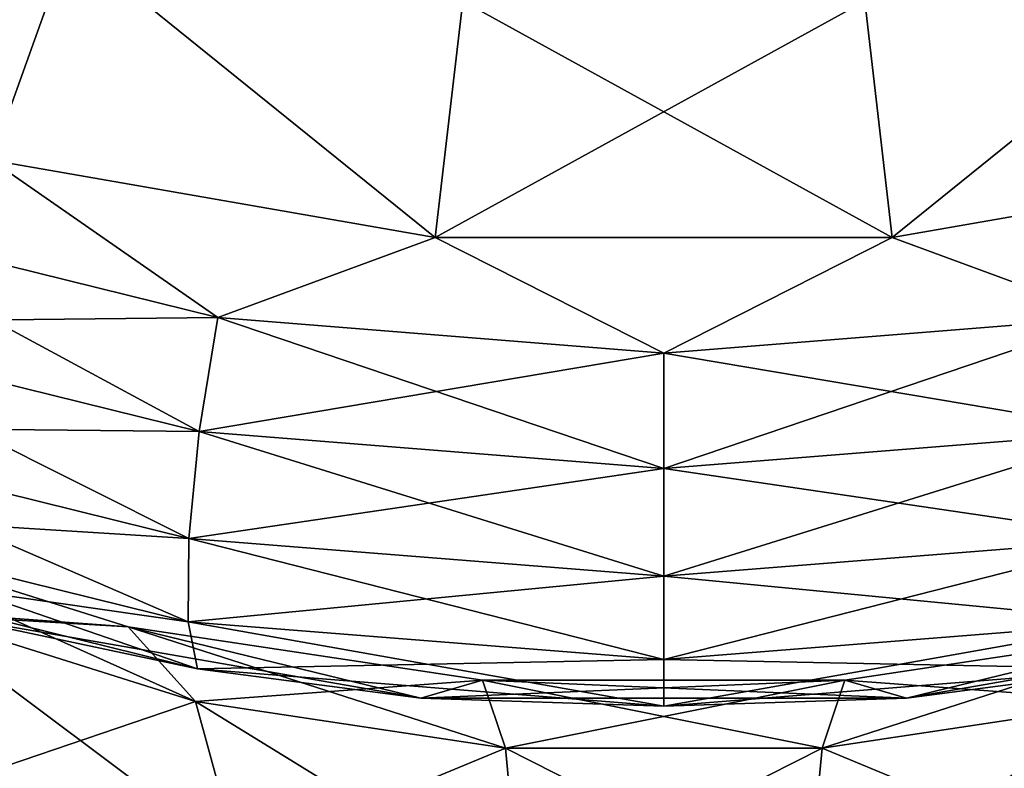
# Model space of a CAD drawing. Header units: millimetres. Extents: x -139 to 139, y -32 to 1264.
# Tile 40 of 256: x -127.05 to -124.72, y 11.51 to 13.28. Entities that reach past the tile are written whole.
import ezdxf

# ---------------------------------------------------------------- set-up
doc = ezdxf.new("R2010")
doc.units = ezdxf.units.MM
doc.header["$LTSCALE"] = 26.699852
for name, color, linetype in [('190', 7, 'CONTINUOUS'), ('191', 7, 'CONTINUOUS'), ('192', 7, 'CONTINUOUS'), ('196', 7, 'CONTINUOUS'), ('197', 7, 'CONTINUOUS'), ('198', 7, 'CONTINUOUS')]:
    doc.layers.add(name, color=color, linetype=linetype)

msp = doc.modelspace()

# ---------------------------------------------------------------- linework, layer by layer
at = {"layer": '190', "color": 7, "linetype": 'CONTINUOUS', "true_color": 0xa2afbf}
for points in [[(-127.8011, 13.737, 19.3124), (-127.1169, 12.9471, 18.8823), (-126.9317, 13.4633, 19.5861), (-127.8011, 13.737, 19.3124)], [(-127.1169, 12.9471, 18.8823), (-126.0663, 12.7639, 19.0654), (-126.9317, 13.4633, 19.5861), (-127.1169, 12.9471, 18.8823)], [(-126.9317, 13.4633, 19.5861), (-126.0663, 12.7639, 19.0654), (-126.0008, 13.3234, 19.726), (-126.9317, 13.4633, 19.5861)], [(-125.0492, 13.3234, 19.726), (-124.9842, 12.7639, 19.0655), (-124.1183, 13.4633, 19.5861), (-125.0492, 13.3234, 19.726)], [(-124.9842, 12.7639, 19.0655), (-123.9335, 12.947, 18.8824), (-124.1183, 13.4633, 19.5861), (-124.9842, 12.7639, 19.0655)], [(-126.0663, 12.7639, 19.0654), (-124.9842, 12.7639, 19.0655), (-126.0008, 13.3234, 19.726), (-126.0663, 12.7639, 19.0654)], [(-126.0008, 13.3234, 19.726), (-124.9842, 12.7639, 19.0655), (-125.0492, 13.3234, 19.726), (-126.0008, 13.3234, 19.726)]]:
    msp.add_3dface(points, dxfattribs=at)
at = {"layer": '191', "color": 7, "linetype": 'CONTINUOUS', "true_color": 0xa2afbf}
for points in [[(-126.5805, 12.5749, 19.1149), (-127.1169, 12.9471, 18.8823), (-127.5831, 12.823, 18.8669), (-126.5805, 12.5749, 19.1149)], [(-126.0663, 12.7639, 19.0654), (-127.1169, 12.9471, 18.8823), (-126.5805, 12.5749, 19.1149), (-126.0663, 12.7639, 19.0654)], [(-123.9335, 12.947, 18.8824), (-124.9842, 12.7639, 19.0655), (-124.4695, 12.5749, 19.1149), (-123.9335, 12.947, 18.8824)], [(-126.6245, 12.305, 19.1177), (-127.5831, 12.823, 18.8669), (-127.6689, 12.5634, 18.8593), (-126.6245, 12.305, 19.1177)], [(-126.5805, 12.5749, 19.1149), (-127.5831, 12.823, 18.8669), (-126.6245, 12.305, 19.1177), (-126.5805, 12.5749, 19.1149)], [(-125.525, 12.4908, 19.199), (-126.0663, 12.7639, 19.0654), (-126.5805, 12.5749, 19.1149), (-125.525, 12.4908, 19.199)], [(-124.9842, 12.7639, 19.0655), (-126.0663, 12.7639, 19.0654), (-125.525, 12.4908, 19.199), (-124.9842, 12.7639, 19.0655)], [(-124.4695, 12.5749, 19.1149), (-124.9842, 12.7639, 19.0655), (-125.525, 12.4908, 19.199), (-124.4695, 12.5749, 19.1149)], [(-126.6491, 12.052, 19.0168), (-127.6689, 12.5634, 18.8593), (-127.7168, 12.3161, 18.7526), (-126.6491, 12.052, 19.0168)], [(-126.6245, 12.305, 19.1177), (-127.6689, 12.5634, 18.8593), (-126.6491, 12.052, 19.0168), (-126.6245, 12.305, 19.1177)], [(-125.525, 12.2174, 19.2053), (-126.5805, 12.5749, 19.1149), (-126.6245, 12.305, 19.1177), (-125.525, 12.2174, 19.2053)], [(-125.525, 12.4908, 19.199), (-126.5805, 12.5749, 19.1149), (-125.525, 12.2174, 19.2053), (-125.525, 12.4908, 19.199)], [(-124.4695, 12.5749, 19.1149), (-125.525, 12.4908, 19.199), (-124.4255, 12.305, 19.1177), (-124.4695, 12.5749, 19.1149)], [(-124.4255, 12.305, 19.1177), (-125.525, 12.4908, 19.199), (-125.525, 12.2174, 19.2053), (-124.4255, 12.305, 19.1177)], [(-126.6504, 11.8545, 18.8275), (-127.7168, 12.3161, 18.7526), (-127.7194, 12.119, 18.5631), (-126.6504, 11.8545, 18.8275)], [(-126.6491, 12.052, 19.0168), (-127.7168, 12.3161, 18.7526), (-126.6504, 11.8545, 18.8275), (-126.6491, 12.052, 19.0168)], [(-125.525, 11.9624, 19.1063), (-126.6245, 12.305, 19.1177), (-126.6491, 12.052, 19.0168), (-125.525, 11.9624, 19.1063)], [(-125.525, 12.2174, 19.2053), (-126.6245, 12.305, 19.1177), (-125.525, 11.9624, 19.1063), (-125.525, 12.2174, 19.2053)], [(-124.4255, 12.305, 19.1177), (-125.525, 12.2174, 19.2053), (-124.4009, 12.052, 19.0168), (-124.4255, 12.305, 19.1177)], [(-124.4009, 12.052, 19.0168), (-125.525, 12.2174, 19.2053), (-125.525, 11.9624, 19.1063), (-124.4009, 12.052, 19.0168)], [(-126.6504, 11.8545, 18.8275), (-127.7194, 12.119, 18.5631), (-126.6283, 11.7427, 18.5789), (-126.6504, 11.8545, 18.8275)], [(-126.6283, 11.7427, 18.5789), (-127.7194, 12.119, 18.5631), (-127.6763, 12.002, 18.3196), (-126.6283, 11.7427, 18.5789)], [(-125.525, 11.7648, 18.9172), (-126.6491, 12.052, 19.0168), (-126.6504, 11.8545, 18.8275), (-125.525, 11.7648, 18.9172)], [(-125.525, 11.9624, 19.1063), (-126.6491, 12.052, 19.0168), (-125.525, 11.7648, 18.9172), (-125.525, 11.9624, 19.1063)], [(-124.4009, 12.052, 19.0168), (-125.525, 11.9624, 19.1063), (-124.3996, 11.8545, 18.8275), (-124.4009, 12.052, 19.0168)], [(-126.6283, 11.7427, 18.5789), (-127.6763, 12.002, 18.3196), (-127.2165, 11.8681, 18.1755), (-126.6283, 11.7427, 18.5789)], [(-124.3996, 11.8545, 18.8275), (-125.525, 11.9624, 19.1063), (-125.525, 11.7648, 18.9172), (-124.3996, 11.8545, 18.8275)], [(-126.1, 11.6735, 18.3701), (-126.6283, 11.7427, 18.5789), (-127.2165, 11.8681, 18.1755), (-126.1, 11.6735, 18.3701)], [(-123.8335, 11.8681, 18.1755), (-124.4217, 11.7427, 18.5789), (-124.95, 11.6735, 18.3701), (-123.8335, 11.8681, 18.1755)], [(-125.525, 11.7648, 18.9172), (-126.6504, 11.8545, 18.8275), (-125.525, 11.6548, 18.6668), (-125.525, 11.7648, 18.9172)], [(-125.525, 11.6548, 18.6668), (-126.6504, 11.8545, 18.8275), (-126.6283, 11.7427, 18.5789), (-125.525, 11.6548, 18.6668)], [(-124.3996, 11.8545, 18.8275), (-125.525, 11.7648, 18.9172), (-124.4217, 11.7427, 18.5789), (-124.3996, 11.8545, 18.8275)], [(-124.4217, 11.7427, 18.5789), (-125.525, 11.7648, 18.9172), (-125.525, 11.6548, 18.6668), (-124.4217, 11.7427, 18.5789)], [(-125.525, 11.6548, 18.6668), (-126.6283, 11.7427, 18.5789), (-126.1, 11.6735, 18.3701), (-125.525, 11.6548, 18.6668)], [(-124.4217, 11.7427, 18.5789), (-125.525, 11.6548, 18.6668), (-124.95, 11.6735, 18.3701), (-124.4217, 11.7427, 18.5789)], [(-124.95, 11.6735, 18.3701), (-125.525, 11.6548, 18.6668), (-126.1, 11.6735, 18.3701), (-124.95, 11.6735, 18.3701)]]:
    msp.add_3dface(points, dxfattribs=at)
at = {"layer": '192', "color": 7, "linetype": 'CONTINUOUS', "true_color": 0xa2afbf}
for points in [[(-126.7924, 11.8422, 17.3587), (-127.2165, 11.8681, 18.1755), (-127.5757, 12.0888, 17.1121), (-126.7924, 11.8422, 17.3587)], [(-126.7924, 11.8422, 17.3587), (-127.5757, 12.0888, 17.1121), (-126.6329, 11.6657, 16.4879), (-126.7924, 11.8422, 17.3587)], [(-126.6329, 11.6657, 16.4879), (-127.5757, 12.0888, 17.1121), (-127.3177, 11.8813, 16.2724), (-126.6329, 11.6657, 16.4879)], [(-126.6329, 11.6657, 16.4879), (-127.3177, 11.8813, 16.2724), (-126.5311, 11.2931, 15.6721), (-126.6329, 11.6657, 16.4879)], [(-126.5311, 11.2931, 15.6721), (-127.3177, 11.8813, 16.2724), (-127.1529, 11.4888, 15.4763), (-126.5311, 11.2931, 15.6721)], [(-126.1, 11.6735, 18.3701), (-127.2165, 11.8681, 18.1755), (-126.7924, 11.8422, 17.3587), (-126.1, 11.6735, 18.3701)], [(-123.8335, 11.8681, 18.1755), (-124.95, 11.6735, 18.3701), (-124.2576, 11.8422, 17.3587), (-123.8335, 11.8681, 18.1755)], [(-125.9537, 11.7161, 17.4848), (-126.1, 11.6735, 18.3701), (-126.7924, 11.8422, 17.3587), (-125.9537, 11.7161, 17.4848)], [(-125.9537, 11.7161, 17.4848), (-126.7924, 11.8422, 17.3587), (-125.8998, 11.5555, 16.5981), (-125.9537, 11.7161, 17.4848)], [(-125.8998, 11.5555, 16.5981), (-126.7924, 11.8422, 17.3587), (-126.6329, 11.6657, 16.4879), (-125.8998, 11.5555, 16.5981)], [(-124.2576, 11.8422, 17.3587), (-124.95, 11.6735, 18.3701), (-125.0963, 11.7161, 17.4848), (-124.2576, 11.8422, 17.3587)], [(-124.2576, 11.8422, 17.3587), (-125.0963, 11.7161, 17.4848), (-124.4171, 11.6657, 16.4879), (-124.2576, 11.8422, 17.3587)], [(-124.95, 11.6735, 18.3701), (-126.1, 11.6735, 18.3701), (-125.0963, 11.7161, 17.4848), (-124.95, 11.6735, 18.3701)], [(-125.0963, 11.7161, 17.4848), (-126.1, 11.6735, 18.3701), (-125.9537, 11.7161, 17.4848), (-125.0963, 11.7161, 17.4848)], [(-125.0963, 11.7161, 17.4848), (-125.9537, 11.7161, 17.4848), (-125.1502, 11.5555, 16.5981), (-125.0963, 11.7161, 17.4848)], [(-125.1502, 11.5555, 16.5981), (-125.9537, 11.7161, 17.4848), (-125.8998, 11.5555, 16.5981), (-125.1502, 11.5555, 16.5981)], [(-124.4171, 11.6657, 16.4879), (-125.0963, 11.7161, 17.4848), (-125.1502, 11.5555, 16.5981), (-124.4171, 11.6657, 16.4879)], [(-125.8998, 11.5555, 16.5981), (-126.6329, 11.6657, 16.4879), (-125.8653, 11.193, 15.7721), (-125.8998, 11.5555, 16.5981)], [(-125.8653, 11.193, 15.7721), (-126.6329, 11.6657, 16.4879), (-126.5311, 11.2931, 15.6721), (-125.8653, 11.193, 15.7721)], [(-124.4171, 11.6657, 16.4879), (-125.1502, 11.5555, 16.5981), (-124.5189, 11.2931, 15.6721), (-124.4171, 11.6657, 16.4879)], [(-125.1502, 11.5555, 16.5981), (-125.8998, 11.5555, 16.5981), (-125.1847, 11.193, 15.7721), (-125.1502, 11.5555, 16.5981)], [(-125.1847, 11.193, 15.7721), (-125.8998, 11.5555, 16.5981), (-125.8653, 11.193, 15.7721), (-125.1847, 11.193, 15.7721)], [(-124.5189, 11.2931, 15.6721), (-125.1502, 11.5555, 16.5981), (-125.1847, 11.193, 15.7721), (-124.5189, 11.2931, 15.6721)]]:
    msp.add_3dface(points, dxfattribs=at)
at = {"layer": '196', "color": 7, "linetype": 'CONTINUOUS', "true_color": 0xa2afbf}
for points in [[(-127.8011, 13.737, -19.3124), (-126.9317, 13.4633, -19.5861), (-127.1168, 12.9471, -18.8823), (-127.8011, 13.737, -19.3124)], [(-127.1168, 12.9471, -18.8823), (-126.9317, 13.4633, -19.5861), (-126.0661, 12.7639, -19.0654), (-127.1168, 12.9471, -18.8823)], [(-126.9317, 13.4633, -19.5861), (-126.0008, 13.3234, -19.726), (-126.0661, 12.7639, -19.0654), (-126.9317, 13.4633, -19.5861)], [(-125.0492, 13.3234, -19.726), (-124.1183, 13.4633, -19.5861), (-124.9839, 12.7639, -19.0654), (-125.0492, 13.3234, -19.726)], [(-124.9839, 12.7639, -19.0654), (-124.1183, 13.4633, -19.5861), (-123.9332, 12.9471, -18.8823), (-124.9839, 12.7639, -19.0654)], [(-126.0008, 13.3234, -19.726), (-125.0492, 13.3234, -19.726), (-126.0661, 12.7639, -19.0654), (-126.0008, 13.3234, -19.726)], [(-126.0661, 12.7639, -19.0654), (-125.0492, 13.3234, -19.726), (-124.9839, 12.7639, -19.0654), (-126.0661, 12.7639, -19.0654)]]:
    msp.add_3dface(points, dxfattribs=at)
at = {"layer": '197', "color": 7, "linetype": 'CONTINUOUS', "true_color": 0xa2afbf}
for points in [[(-127.1168, 12.9471, -18.8823), (-126.5805, 12.5749, -19.1149), (-127.5831, 12.823, -18.8669), (-127.1168, 12.9471, -18.8823)], [(-127.1168, 12.9471, -18.8823), (-126.0661, 12.7639, -19.0654), (-126.5805, 12.5749, -19.1149), (-127.1168, 12.9471, -18.8823)], [(-124.9839, 12.7639, -19.0654), (-123.9332, 12.9471, -18.8823), (-124.4695, 12.5749, -19.1149), (-124.9839, 12.7639, -19.0654)], [(-126.5805, 12.5749, -19.1149), (-127.6689, 12.5634, -18.8593), (-127.5831, 12.823, -18.8669), (-126.5805, 12.5749, -19.1149)], [(-126.0661, 12.7639, -19.0654), (-125.525, 12.4908, -19.199), (-126.5805, 12.5749, -19.1149), (-126.0661, 12.7639, -19.0654)], [(-126.0661, 12.7639, -19.0654), (-124.9839, 12.7639, -19.0654), (-125.525, 12.4908, -19.199), (-126.0661, 12.7639, -19.0654)], [(-124.9839, 12.7639, -19.0654), (-124.4695, 12.5749, -19.1149), (-125.525, 12.4908, -19.199), (-124.9839, 12.7639, -19.0654)], [(-126.6245, 12.305, -19.1177), (-127.7168, 12.3161, -18.7526), (-127.6689, 12.5634, -18.8593), (-126.6245, 12.305, -19.1177)], [(-126.6245, 12.305, -19.1177), (-127.6689, 12.5634, -18.8593), (-126.5805, 12.5749, -19.1149), (-126.6245, 12.305, -19.1177)], [(-125.525, 12.4908, -19.199), (-126.6245, 12.305, -19.1177), (-126.5805, 12.5749, -19.1149), (-125.525, 12.4908, -19.199)], [(-124.4255, 12.305, -19.1177), (-125.525, 12.2174, -19.2053), (-124.4695, 12.5749, -19.1149), (-124.4255, 12.305, -19.1177)], [(-124.4695, 12.5749, -19.1149), (-125.525, 12.2174, -19.2053), (-125.525, 12.4908, -19.199), (-124.4695, 12.5749, -19.1149)], [(-125.525, 12.2174, -19.2053), (-126.6245, 12.305, -19.1177), (-125.525, 12.4908, -19.199), (-125.525, 12.2174, -19.2053)], [(-126.6491, 12.052, -19.0168), (-127.7194, 12.119, -18.5631), (-127.7168, 12.3161, -18.7526), (-126.6491, 12.052, -19.0168)], [(-126.6491, 12.052, -19.0168), (-127.7168, 12.3161, -18.7526), (-126.6245, 12.305, -19.1177), (-126.6491, 12.052, -19.0168)], [(-125.525, 12.2174, -19.2053), (-126.6491, 12.052, -19.0168), (-126.6245, 12.305, -19.1177), (-125.525, 12.2174, -19.2053)], [(-124.4009, 12.052, -19.0168), (-125.525, 11.9624, -19.1063), (-124.4255, 12.305, -19.1177), (-124.4009, 12.052, -19.0168)], [(-124.4255, 12.305, -19.1177), (-125.525, 11.9624, -19.1063), (-125.525, 12.2174, -19.2053), (-124.4255, 12.305, -19.1177)], [(-125.525, 11.9624, -19.1063), (-126.6491, 12.052, -19.0168), (-125.525, 12.2174, -19.2053), (-125.525, 11.9624, -19.1063)], [(-126.6504, 11.8545, -18.8275), (-127.6763, 12.002, -18.3196), (-127.7194, 12.119, -18.5631), (-126.6504, 11.8545, -18.8275)], [(-126.6504, 11.8545, -18.8275), (-127.7194, 12.119, -18.5631), (-126.6491, 12.052, -19.0168), (-126.6504, 11.8545, -18.8275)], [(-125.525, 11.9624, -19.1063), (-126.6504, 11.8545, -18.8275), (-126.6491, 12.052, -19.0168), (-125.525, 11.9624, -19.1063)], [(-124.3996, 11.8545, -18.8275), (-125.525, 11.7648, -18.9172), (-124.4009, 12.052, -19.0168), (-124.3996, 11.8545, -18.8275)], [(-124.4009, 12.052, -19.0168), (-125.525, 11.7648, -18.9172), (-125.525, 11.9624, -19.1063), (-124.4009, 12.052, -19.0168)], [(-127.6763, 12.002, -18.3196), (-126.6283, 11.7427, -18.5789), (-127.2165, 11.8681, -18.1755), (-127.6763, 12.002, -18.3196)], [(-126.6283, 11.7427, -18.5789), (-127.6763, 12.002, -18.3196), (-126.6504, 11.8545, -18.8275), (-126.6283, 11.7427, -18.5789)], [(-125.525, 11.7648, -18.9172), (-126.6504, 11.8545, -18.8275), (-125.525, 11.9624, -19.1063), (-125.525, 11.7648, -18.9172)], [(-127.2165, 11.8681, -18.1755), (-126.6283, 11.7427, -18.5789), (-126.1, 11.6735, -18.3701), (-127.2165, 11.8681, -18.1755)], [(-124.95, 11.6735, -18.3701), (-124.4217, 11.7427, -18.5789), (-123.8335, 11.8681, -18.1755), (-124.95, 11.6735, -18.3701)], [(-125.525, 11.7648, -18.9172), (-126.6283, 11.7427, -18.5789), (-126.6504, 11.8545, -18.8275), (-125.525, 11.7648, -18.9172)], [(-124.4217, 11.7427, -18.5789), (-125.525, 11.6548, -18.6668), (-124.3996, 11.8545, -18.8275), (-124.4217, 11.7427, -18.5789)], [(-124.3996, 11.8545, -18.8275), (-125.525, 11.6548, -18.6668), (-125.525, 11.7648, -18.9172), (-124.3996, 11.8545, -18.8275)], [(-125.525, 11.6548, -18.6668), (-126.6283, 11.7427, -18.5789), (-125.525, 11.7648, -18.9172), (-125.525, 11.6548, -18.6668)], [(-126.6283, 11.7427, -18.5789), (-125.525, 11.6548, -18.6668), (-126.1, 11.6735, -18.3701), (-126.6283, 11.7427, -18.5789)], [(-125.525, 11.6548, -18.6668), (-124.4217, 11.7427, -18.5789), (-124.95, 11.6735, -18.3701), (-125.525, 11.6548, -18.6668)], [(-126.1, 11.6735, -18.3701), (-125.525, 11.6548, -18.6668), (-124.95, 11.6735, -18.3701), (-126.1, 11.6735, -18.3701)]]:
    msp.add_3dface(points, dxfattribs=at)
at = {"layer": '198', "color": 7, "linetype": 'CONTINUOUS', "true_color": 0xa2afbf}
for points in [[(-127.5757, 12.0888, -17.1121), (-127.2165, 11.8681, -18.1755), (-126.7924, 11.8422, -17.3587), (-127.5757, 12.0888, -17.1121)], [(-127.5757, 12.0888, -17.1121), (-126.7924, 11.8422, -17.3587), (-127.3177, 11.8813, -16.2724), (-127.5757, 12.0888, -17.1121)], [(-127.3177, 11.8813, -16.2724), (-126.7924, 11.8422, -17.3587), (-126.6329, 11.6657, -16.4879), (-127.3177, 11.8813, -16.2724)], [(-127.3177, 11.8813, -16.2724), (-126.6329, 11.6657, -16.4879), (-127.1529, 11.4888, -15.4763), (-127.3177, 11.8813, -16.2724)], [(-127.2165, 11.8681, -18.1755), (-126.1, 11.6735, -18.3701), (-126.7924, 11.8422, -17.3587), (-127.2165, 11.8681, -18.1755)], [(-124.95, 11.6735, -18.3701), (-123.8335, 11.8681, -18.1755), (-124.2576, 11.8422, -17.3587), (-124.95, 11.6735, -18.3701)], [(-126.7924, 11.8422, -17.3587), (-126.1, 11.6735, -18.3701), (-125.9537, 11.7161, -17.4848), (-126.7924, 11.8422, -17.3587)], [(-126.7924, 11.8422, -17.3587), (-125.9537, 11.7161, -17.4848), (-126.6329, 11.6657, -16.4879), (-126.7924, 11.8422, -17.3587)], [(-125.0963, 11.7161, -17.4848), (-124.2576, 11.8422, -17.3587), (-125.1502, 11.5555, -16.5981), (-125.0963, 11.7161, -17.4848)], [(-125.1502, 11.5555, -16.5981), (-124.2576, 11.8422, -17.3587), (-124.4171, 11.6657, -16.4879), (-125.1502, 11.5555, -16.5981)], [(-125.0963, 11.7161, -17.4848), (-124.95, 11.6735, -18.3701), (-124.2576, 11.8422, -17.3587), (-125.0963, 11.7161, -17.4848)], [(-126.6329, 11.6657, -16.4879), (-125.9537, 11.7161, -17.4848), (-125.8998, 11.5555, -16.5981), (-126.6329, 11.6657, -16.4879)], [(-126.1, 11.6735, -18.3701), (-124.95, 11.6735, -18.3701), (-125.9537, 11.7161, -17.4848), (-126.1, 11.6735, -18.3701)], [(-125.9537, 11.7161, -17.4848), (-124.95, 11.6735, -18.3701), (-125.0963, 11.7161, -17.4848), (-125.9537, 11.7161, -17.4848)], [(-125.9537, 11.7161, -17.4848), (-125.0963, 11.7161, -17.4848), (-125.8998, 11.5555, -16.5981), (-125.9537, 11.7161, -17.4848)], [(-125.8998, 11.5555, -16.5981), (-125.0963, 11.7161, -17.4848), (-125.1502, 11.5555, -16.5981), (-125.8998, 11.5555, -16.5981)], [(-127.1529, 11.4888, -15.4763), (-126.6329, 11.6657, -16.4879), (-126.5311, 11.2931, -15.6721), (-127.1529, 11.4888, -15.4763)], [(-126.6329, 11.6657, -16.4879), (-125.8998, 11.5555, -16.5981), (-126.5311, 11.2931, -15.6721), (-126.6329, 11.6657, -16.4879)], [(-125.1502, 11.5555, -16.5981), (-124.4171, 11.6657, -16.4879), (-125.1847, 11.193, -15.7721), (-125.1502, 11.5555, -16.5981)], [(-125.1847, 11.193, -15.7721), (-124.4171, 11.6657, -16.4879), (-124.5189, 11.2931, -15.6721), (-125.1847, 11.193, -15.7721)], [(-126.5311, 11.2931, -15.6721), (-125.8998, 11.5555, -16.5981), (-125.8653, 11.193, -15.7721), (-126.5311, 11.2931, -15.6721)], [(-125.8998, 11.5555, -16.5981), (-125.1502, 11.5555, -16.5981), (-125.8653, 11.193, -15.7721), (-125.8998, 11.5555, -16.5981)], [(-125.8653, 11.193, -15.7721), (-125.1502, 11.5555, -16.5981), (-125.1847, 11.193, -15.7721), (-125.8653, 11.193, -15.7721)]]:
    msp.add_3dface(points, dxfattribs=at)

doc.saveas('drawing.dxf')
